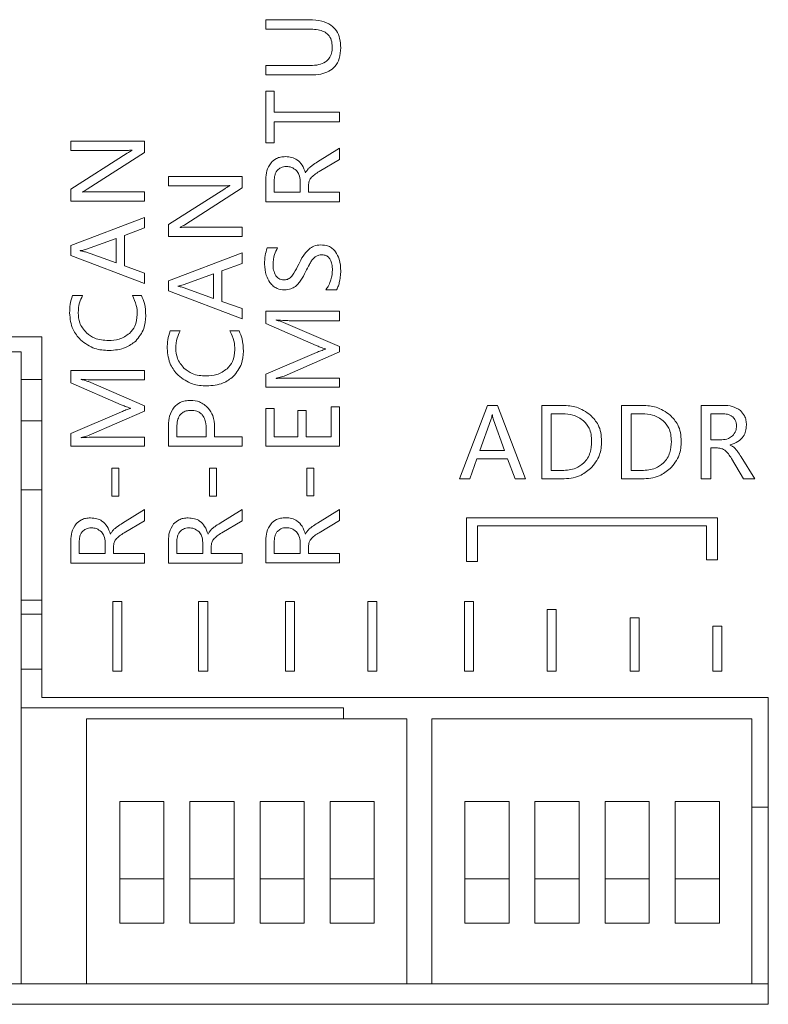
# Model space of a CAD drawing. Header units: millimetres. Extents: x -1555 to -959, y 252 to 1266.
# Tile 14 of 24: x -1260 to -1233, y 458 to 494. Entities that reach past the tile are written whole.
import ezdxf

# ---------------------------------------------------------------- set-up
doc = ezdxf.new("R2010")
doc.units = ezdxf.units.MM

msp = doc.modelspace()

# ---------------------------------------------------------------- linework, layer by layer
at = {"color": 0, "linetype": 'ByBlock', "lineweight": 5}
for p, q in [((-1251.095, 493.806), (-1251.095, 493.463)), ((-1249.514, 493.806), (-1251.095, 493.806)), ((-1251.095, 493.463), (-1249.464, 493.463)), ((-1251.095, 492.146), (-1251.095, 491.803)), ((-1249.489, 492.146), (-1251.095, 492.146)), ((-1251.095, 491.803), (-1249.474, 491.803)), ((-1251.095, 491.219), (-1251.095, 489.342)), ((-1250.788, 491.219), (-1251.095, 491.219)), ((-1250.788, 490.452), (-1250.788, 491.219)), ((-1248.426, 490.452), (-1250.788, 490.452)), ((-1248.426, 490.107), (-1248.426, 490.452)), ((-1250.788, 489.342), (-1250.788, 490.107)), ((-1250.788, 490.107), (-1248.426, 490.107)), ((-1258.159, 489.404), (-1258.159, 489.064)), ((-1255.49, 489.404), (-1258.159, 489.404)), ((-1255.49, 488.997), (-1255.49, 489.404)), ((-1251.095, 489.342), (-1250.788, 489.342)), ((-1258.159, 489.064), (-1256.324, 489.064)), ((-1256.119, 488.964), (-1258.159, 487.663)), ((-1257.566, 487.659), (-1255.49, 488.997)), ((-1255.935, 489.081), (-1255.935, 489.074)), ((-1248.426, 489.148), (-1249.225, 488.65)), ((-1248.426, 488.743), (-1248.426, 489.148)), ((-1249.167, 488.302), (-1248.426, 488.743)), ((-1249.653, 488.254), (-1249.662, 488.254)), ((-1254.622, 488.12), (-1254.622, 487.78)), ((-1251.954, 488.12), (-1254.622, 488.12)), ((-1254.622, 487.78), (-1252.788, 487.78)), ((-1252.399, 487.797), (-1252.399, 487.79)), ((-1251.954, 487.713), (-1251.954, 488.12)), ((-1251.095, 488.017), (-1251.095, 487.206)), ((-1250.793, 487.96), (-1250.793, 487.55)), ((-1249.851, 487.55), (-1249.851, 487.955)), ((-1249.549, 487.55), (-1249.549, 487.797)), ((-1258.159, 487.663), (-1258.159, 487.232)), ((-1257.74, 487.558), (-1257.74, 487.568)), ((-1255.49, 487.572), (-1257.366, 487.572)), ((-1255.49, 487.232), (-1255.49, 487.572)), ((-1252.583, 487.68), (-1254.622, 486.379)), ((-1254.03, 486.375), (-1251.954, 487.713)), ((-1250.793, 487.55), (-1249.851, 487.55)), ((-1248.426, 487.55), (-1249.549, 487.55)), ((-1248.426, 487.206), (-1248.426, 487.55)), ((-1258.159, 487.232), (-1255.49, 487.232)), ((-1251.095, 487.206), (-1248.426, 487.206)), ((-1255.49, 486.639), (-1258.159, 485.626)), ((-1255.49, 486.26), (-1255.49, 486.639)), ((-1254.622, 486.379), (-1254.622, 485.948)), ((-1256.221, 485.988), (-1255.49, 486.26)), ((-1254.204, 486.274), (-1254.204, 486.284)), ((-1251.954, 486.288), (-1253.83, 486.288)), ((-1251.954, 485.948), (-1251.954, 486.288)), ((-1256.522, 485.882), (-1257.632, 485.48)), ((-1256.522, 484.989), (-1256.522, 485.882)), ((-1256.221, 484.881), (-1256.221, 485.988)), ((-1254.622, 485.948), (-1251.954, 485.948)), ((-1258.159, 485.626), (-1258.159, 485.259)), ((-1257.818, 485.439), (-1257.818, 485.431)), ((-1257.632, 485.388), (-1256.522, 484.989)), ((-1251.954, 485.355), (-1254.622, 484.342)), ((-1251.954, 484.976), (-1251.954, 485.355)), ((-1250.668, 485.534), (-1251.043, 485.534)), ((-1258.159, 485.259), (-1255.49, 484.246)), ((-1252.684, 484.704), (-1251.954, 484.976)), ((-1255.49, 484.625), (-1256.221, 484.881)), ((-1255.49, 484.246), (-1255.49, 484.625)), ((-1252.986, 484.598), (-1254.095, 484.196)), ((-1252.986, 483.705), (-1252.986, 484.598)), ((-1252.684, 483.597), (-1252.684, 484.704)), ((-1254.622, 484.342), (-1254.622, 483.975)), ((-1254.622, 483.975), (-1251.954, 482.961)), ((-1254.281, 484.155), (-1254.281, 484.147)), ((-1254.095, 484.104), (-1252.986, 483.705)), ((-1248.928, 484.013), (-1248.535, 484.013)), ((-1257.735, 483.809), (-1258.095, 483.809)), ((-1255.601, 483.809), (-1255.931, 483.809)), ((-1251.954, 483.341), (-1252.684, 483.597)), ((-1251.954, 482.961), (-1251.954, 483.341)), ((-1248.426, 483.24), (-1251.095, 483.24)), ((-1251.095, 483.24), (-1251.095, 482.797)), ((-1248.426, 482.898), (-1248.426, 483.24)), ((-1251.095, 482.797), (-1249.273, 481.999)), ((-1250.719, 482.916), (-1250.719, 482.924)), ((-1248.426, 481.959), (-1250.45, 482.837)), ((-1250.194, 482.898), (-1248.426, 482.898)), ((-1254.198, 482.525), (-1254.559, 482.525)), ((-1252.065, 482.525), (-1252.395, 482.525)), ((-1259.214, 482.319), (-1313.732, 482.319)), ((-1259.214, 469.246), (-1259.214, 482.319)), ((-1285.688, 481.768), (-1259.958, 481.768)), ((-1259.958, 458.868), (-1259.958, 481.768)), ((-1249.265, 481.743), (-1251.095, 480.958)), ((-1250.435, 480.893), (-1248.426, 481.769)), ((-1248.938, 481.873), (-1248.938, 481.862)), ((-1248.426, 481.769), (-1248.426, 481.959)), ((-1258.159, 481.093), (-1258.159, 480.65)), ((-1255.49, 481.093), (-1258.159, 481.093)), ((-1255.49, 480.751), (-1255.49, 481.093)), ((-1259.958, 480.768), (-1259.214, 480.768)), ((-1258.159, 480.65), (-1256.337, 479.851)), ((-1257.783, 480.769), (-1257.783, 480.777)), ((-1255.49, 479.812), (-1257.514, 480.689)), ((-1257.258, 480.751), (-1255.49, 480.751)), ((-1251.095, 480.958), (-1251.095, 480.493)), ((-1250.719, 480.804), (-1250.719, 480.814)), ((-1248.426, 480.821), (-1250.178, 480.821)), ((-1248.426, 480.493), (-1248.426, 480.821)), ((-1251.095, 480.493), (-1248.426, 480.493)), ((-1256.329, 479.596), (-1258.159, 478.811)), ((-1257.499, 478.746), (-1255.49, 479.622)), ((-1256.002, 479.726), (-1256.002, 479.714)), ((-1255.49, 479.622), (-1255.49, 479.812)), ((-1251.095, 479.722), (-1251.095, 478.352)), ((-1250.788, 479.722), (-1251.095, 479.722)), ((-1250.788, 478.695), (-1250.788, 479.722)), ((-1249.934, 479.646), (-1249.934, 478.695)), ((-1249.629, 479.646), (-1249.934, 479.646)), ((-1249.629, 478.695), (-1249.629, 479.646)), ((-1248.732, 479.782), (-1248.732, 478.695)), ((-1248.426, 479.782), (-1248.732, 479.782)), ((-1248.426, 478.352), (-1248.426, 479.782)), ((-1243.07, 479.83), (-1244.084, 477.162)), ((-1242.703, 479.83), (-1243.07, 479.83)), ((-1241.69, 477.162), (-1242.703, 479.83)), ((-1241.097, 479.83), (-1241.097, 477.162)), ((-1240.338, 479.83), (-1241.097, 479.83)), ((-1237.452, 479.83), (-1238.211, 479.83)), ((-1238.211, 479.83), (-1238.211, 477.162)), ((-1235.325, 479.83), (-1235.325, 477.162)), ((-1234.514, 479.83), (-1235.325, 479.83)), ((-1259.958, 479.268), (-1259.214, 479.268)), ((-1242.941, 479.303), (-1243.34, 478.194)), ((-1242.89, 479.489), (-1242.899, 479.489)), ((-1242.447, 478.194), (-1242.849, 479.303)), ((-1240.352, 479.524), (-1240.754, 479.524)), ((-1240.754, 479.524), (-1240.754, 477.467)), ((-1237.466, 479.524), (-1237.867, 479.524)), ((-1237.867, 479.524), (-1237.867, 477.467)), ((-1234.571, 479.528), (-1234.981, 479.528)), ((-1234.981, 479.528), (-1234.981, 478.586)), ((-1254.622, 479.101), (-1254.622, 478.346)), ((-1254.319, 479.04), (-1254.319, 478.689)), ((-1253.255, 478.689), (-1253.255, 479.007)), ((-1252.951, 478.689), (-1252.951, 479.034)), ((-1258.159, 478.811), (-1258.159, 478.346)), ((-1257.783, 478.656), (-1257.783, 478.667)), ((-1255.49, 478.674), (-1257.242, 478.674)), ((-1255.49, 478.346), (-1255.49, 478.674)), ((-1254.319, 478.689), (-1253.255, 478.689)), ((-1251.954, 478.689), (-1252.951, 478.689)), ((-1251.954, 478.346), (-1251.954, 478.689)), ((-1249.934, 478.695), (-1250.788, 478.695)), ((-1248.732, 478.695), (-1249.629, 478.695)), ((-1234.981, 478.586), (-1234.576, 478.586)), ((-1258.159, 478.346), (-1255.49, 478.346)), ((-1254.622, 478.346), (-1251.954, 478.346)), ((-1251.095, 478.352), (-1248.426, 478.352)), ((-1243.34, 478.194), (-1242.447, 478.194)), ((-1234.981, 478.285), (-1234.734, 478.285)), ((-1234.981, 477.162), (-1234.981, 478.285)), ((-1234.277, 478.388), (-1234.277, 478.397)), ((-1243.704, 477.162), (-1243.448, 477.892)), ((-1243.448, 477.892), (-1242.341, 477.892)), ((-1242.341, 477.892), (-1242.069, 477.162)), ((-1234.229, 477.903), (-1233.788, 477.162)), ((-1233.383, 477.162), (-1233.881, 477.961)), ((-1256.678, 477.552), (-1256.678, 476.541)), ((-1256.417, 477.552), (-1256.678, 477.552)), ((-1256.417, 476.541), (-1256.417, 477.552)), ((-1253.141, 477.552), (-1253.141, 476.541)), ((-1252.881, 477.552), (-1253.141, 477.552)), ((-1252.881, 476.541), (-1252.881, 477.552)), ((-1249.614, 477.558), (-1249.614, 476.547)), ((-1249.353, 477.558), (-1249.614, 477.558)), ((-1249.353, 476.547), (-1249.353, 477.558)), ((-1240.754, 477.467), (-1240.367, 477.467)), ((-1237.867, 477.467), (-1237.481, 477.467)), ((-1244.084, 477.162), (-1243.704, 477.162)), ((-1242.069, 477.162), (-1241.69, 477.162)), ((-1241.097, 477.162), (-1240.366, 477.162)), ((-1238.211, 477.162), (-1237.479, 477.162)), ((-1235.325, 477.162), (-1234.981, 477.162)), ((-1233.788, 477.162), (-1233.383, 477.162)), ((-1259.958, 476.768), (-1259.214, 476.768)), ((-1256.678, 476.541), (-1256.417, 476.541)), ((-1253.141, 476.541), (-1252.881, 476.541)), ((-1249.614, 476.547), (-1249.353, 476.547)), ((-1255.49, 476.054), (-1256.289, 475.557)), ((-1255.49, 475.649), (-1255.49, 476.054)), ((-1251.954, 476.054), (-1252.753, 475.557)), ((-1251.954, 475.649), (-1251.954, 476.054)), ((-1248.426, 476.06), (-1249.225, 475.563)), ((-1248.426, 475.655), (-1248.426, 476.06)), ((-1256.231, 475.208), (-1255.49, 475.649)), ((-1252.695, 475.208), (-1251.954, 475.649)), ((-1249.167, 475.214), (-1248.426, 475.655)), ((-1243.831, 475.755), (-1243.831, 474.167)), ((-1234.733, 475.755), (-1243.831, 475.755)), ((-1234.733, 474.233), (-1234.733, 475.755)), ((-1243.431, 474.167), (-1243.431, 475.463)), ((-1243.431, 475.463), (-1235.133, 475.463)), ((-1235.133, 475.463), (-1235.133, 474.233)), ((-1256.717, 475.16), (-1256.726, 475.16)), ((-1253.181, 475.16), (-1253.189, 475.16)), ((-1249.653, 475.166), (-1249.662, 475.166)), ((-1258.159, 474.923), (-1258.159, 474.113)), ((-1257.857, 474.866), (-1257.857, 474.456)), ((-1256.915, 474.456), (-1256.915, 474.861)), ((-1256.613, 474.456), (-1256.613, 474.703)), ((-1254.622, 474.923), (-1254.622, 474.113)), ((-1254.321, 474.866), (-1254.321, 474.456)), ((-1253.379, 474.456), (-1253.379, 474.861)), ((-1253.077, 474.456), (-1253.077, 474.703)), ((-1251.095, 474.929), (-1251.095, 474.119)), ((-1250.793, 474.872), (-1250.793, 474.462)), ((-1249.851, 474.462), (-1249.851, 474.867)), ((-1249.549, 474.462), (-1249.549, 474.709)), ((-1257.857, 474.456), (-1256.915, 474.456)), ((-1255.49, 474.456), (-1256.613, 474.456)), ((-1255.49, 474.113), (-1255.49, 474.456)), ((-1254.321, 474.456), (-1253.379, 474.456)), ((-1251.954, 474.456), (-1253.077, 474.456)), ((-1251.954, 474.113), (-1251.954, 474.456)), ((-1250.793, 474.462), (-1249.851, 474.462)), ((-1248.426, 474.462), (-1249.549, 474.462)), ((-1248.426, 474.119), (-1248.426, 474.462)), ((-1235.133, 474.233), (-1234.733, 474.233)), ((-1258.159, 474.113), (-1255.49, 474.113)), ((-1254.622, 474.113), (-1251.954, 474.113)), ((-1251.095, 474.119), (-1248.426, 474.119)), ((-1243.831, 474.167), (-1243.431, 474.167)), ((-1259.214, 472.768), (-1259.958, 472.768)), ((-1256.314, 472.727), (-1256.641, 472.727)), ((-1256.641, 472.727), (-1256.641, 470.193)), ((-1256.314, 470.193), (-1256.314, 472.727)), ((-1253.529, 472.727), (-1253.529, 470.193)), ((-1253.202, 472.727), (-1253.529, 472.727)), ((-1253.202, 470.193), (-1253.202, 472.727)), ((-1250.384, 472.727), (-1250.384, 470.193)), ((-1250.058, 472.727), (-1250.384, 472.727)), ((-1250.058, 470.193), (-1250.058, 472.727)), ((-1247.077, 472.727), (-1247.403, 472.727)), ((-1247.403, 472.727), (-1247.403, 470.193)), ((-1247.077, 470.193), (-1247.077, 472.727)), ((-1243.899, 472.727), (-1243.899, 470.193)), ((-1243.573, 472.727), (-1243.899, 472.727)), ((-1243.573, 470.193), (-1243.573, 472.727)), ((-1259.214, 472.268), (-1259.958, 472.268)), ((-1240.899, 472.428), (-1240.899, 470.193)), ((-1240.573, 472.428), (-1240.899, 472.428)), ((-1240.573, 470.193), (-1240.573, 472.428)), ((-1237.573, 472.127), (-1237.899, 472.127)), ((-1237.899, 472.127), (-1237.899, 470.193)), ((-1237.573, 470.193), (-1237.573, 472.127)), ((-1234.572, 471.828), (-1234.899, 471.828)), ((-1234.899, 471.828), (-1234.899, 470.193)), ((-1234.572, 470.193), (-1234.572, 471.828)), ((-1259.958, 470.268), (-1259.214, 470.268)), ((-1256.641, 470.193), (-1256.314, 470.193)), ((-1253.529, 470.193), (-1253.202, 470.193)), ((-1250.384, 470.193), (-1250.058, 470.193)), ((-1247.403, 470.193), (-1247.077, 470.193)), ((-1243.899, 470.193), (-1243.573, 470.193)), ((-1240.899, 470.193), (-1240.573, 470.193)), ((-1237.899, 470.193), (-1237.573, 470.193)), ((-1234.899, 470.193), (-1234.572, 470.193)), ((-1232.894, 469.246), (-1259.214, 469.246)), ((-1232.894, 458.124), (-1232.894, 469.246)), ((-1259.958, 468.868), (-1248.278, 468.868)), ((-1248.278, 468.868), (-1248.278, 468.468)), ((-1245.986, 468.468), (-1257.586, 468.468)), ((-1257.586, 468.468), (-1257.586, 458.868)), ((-1245.986, 458.868), (-1245.986, 468.468)), ((-1233.486, 468.468), (-1245.086, 468.468)), ((-1245.086, 468.468), (-1245.086, 458.868)), ((-1233.486, 458.868), (-1233.486, 468.468)), ((-1256.386, 465.468), (-1256.386, 462.668)), ((-1254.786, 465.468), (-1256.386, 465.468)), ((-1254.786, 462.668), (-1254.786, 465.468)), ((-1252.246, 465.468), (-1253.846, 465.468)), ((-1253.846, 465.468), (-1253.846, 462.668)), ((-1252.246, 462.668), (-1252.246, 465.468)), ((-1251.306, 465.468), (-1251.306, 462.668)), ((-1249.706, 465.468), (-1251.306, 465.468)), ((-1249.706, 462.668), (-1249.706, 465.468)), ((-1248.766, 465.468), (-1248.766, 462.668)), ((-1247.166, 465.468), (-1248.766, 465.468)), ((-1247.166, 462.668), (-1247.166, 465.468)), ((-1242.286, 465.468), (-1243.886, 465.468)), ((-1243.886, 465.468), (-1243.886, 462.668)), ((-1242.286, 462.668), (-1242.286, 465.468)), ((-1239.746, 465.468), (-1241.346, 465.468)), ((-1241.346, 465.468), (-1241.346, 462.668)), ((-1239.746, 462.668), (-1239.746, 465.468)), ((-1238.806, 465.468), (-1238.806, 462.668)), ((-1237.206, 465.468), (-1238.806, 465.468)), ((-1237.206, 462.668), (-1237.206, 465.468)), ((-1234.666, 465.468), (-1236.266, 465.468)), ((-1236.266, 465.468), (-1236.266, 462.668)), ((-1234.666, 462.668), (-1234.666, 465.468)), ((-1233.486, 465.268), (-1232.894, 465.268)), ((-1256.386, 462.668), (-1256.386, 461.068)), ((-1254.786, 462.668), (-1256.386, 462.668)), ((-1254.786, 461.068), (-1254.786, 462.668)), ((-1252.246, 462.668), (-1253.846, 462.668)), ((-1253.846, 462.668), (-1253.846, 461.068)), ((-1252.246, 461.068), (-1252.246, 462.668)), ((-1249.706, 462.668), (-1251.306, 462.668)), ((-1251.306, 462.668), (-1251.306, 461.068)), ((-1249.706, 461.068), (-1249.706, 462.668)), ((-1247.166, 462.668), (-1248.766, 462.668)), ((-1248.766, 462.668), (-1248.766, 461.068)), ((-1247.166, 461.068), (-1247.166, 462.668)), ((-1243.886, 462.668), (-1243.886, 461.068)), ((-1242.286, 462.668), (-1243.886, 462.668)), ((-1242.286, 461.068), (-1242.286, 462.668)), ((-1241.346, 462.668), (-1241.346, 461.068)), ((-1239.746, 462.668), (-1241.346, 462.668)), ((-1239.746, 461.068), (-1239.746, 462.668)), ((-1238.806, 462.668), (-1238.806, 461.068)), ((-1237.206, 462.668), (-1238.806, 462.668)), ((-1237.206, 461.068), (-1237.206, 462.668)), ((-1236.266, 462.668), (-1236.266, 461.068)), ((-1234.666, 462.668), (-1236.266, 462.668)), ((-1234.666, 461.068), (-1234.666, 462.668)), ((-1256.386, 461.068), (-1254.786, 461.068)), ((-1253.846, 461.068), (-1252.246, 461.068)), ((-1251.306, 461.068), (-1249.706, 461.068)), ((-1248.766, 461.068), (-1247.166, 461.068)), ((-1243.886, 461.068), (-1242.286, 461.068)), ((-1241.346, 461.068), (-1239.746, 461.068)), ((-1238.806, 461.068), (-1237.206, 461.068)), ((-1236.266, 461.068), (-1234.666, 461.068)), ((-1259.958, 458.868), (-1285.688, 458.868)), ((-1259.958, 458.868), (-1257.586, 458.868)), ((-1257.586, 458.868), (-1245.986, 458.868)), ((-1245.986, 458.868), (-1245.086, 458.868)), ((-1245.086, 458.868), (-1233.486, 458.868)), ((-1233.486, 458.868), (-1232.894, 458.868)), ((-1313.732, 458.124), (-1232.894, 458.124))]:
    msp.add_line(p, q, dxfattribs=at)
for points, knots in [([(-1248.382, 492.783), (-1248.388, 492.9), (-1248.399, 493.117), (-1248.521, 493.41), (-1248.746, 493.642), (-1249.093, 493.787), (-1249.364, 493.799), (-1249.514, 493.806)], [0, 0, 0, 0, 0.199995, 0.371765, 0.534424, 0.744004, 1, 1, 1, 1]), ([(-1249.464, 493.463), (-1249.376, 493.459), (-1249.215, 493.453), (-1248.997, 493.387), (-1248.821, 493.263), (-1248.704, 493.063), (-1248.694, 492.902), (-1248.688, 492.816)], [0, 0, 0, 0, 0.228752, 0.419081, 0.585142, 0.777531, 1, 1, 1, 1]), ([(-1248.688, 492.816), (-1248.692, 492.739), (-1248.7, 492.596), (-1248.788, 492.403), (-1248.949, 492.252), (-1249.193, 492.159), (-1249.384, 492.151), (-1249.489, 492.146)], [0, 0, 0, 0, 0.191772, 0.358477, 0.520569, 0.735075, 1, 1, 1, 1]), ([(-1249.474, 491.803), (-1249.35, 491.808), (-1249.122, 491.817), (-1248.813, 491.919), (-1248.565, 492.109), (-1248.404, 492.412), (-1248.389, 492.653), (-1248.382, 492.783)], [0, 0, 0, 0, 0.221488, 0.407012, 0.572015, 0.76875, 1, 1, 1, 1]), ([(-1256.324, 489.064), (-1256.238, 489.064), (-1256.108, 489.064), (-1255.979, 489.077), (-1255.935, 489.081)], [0, 0, 0, 0, 0.66179, 1, 1, 1, 1]), ([(-1255.935, 489.074), (-1255.961, 489.06), (-1256.024, 489.026), (-1256.084, 488.987), (-1256.119, 488.964)], [0, 0, 0, 0, 0.411916, 1, 1, 1, 1]), ([(-1250.907, 488.625), (-1250.967, 488.528), (-1251.083, 488.341), (-1251.091, 488.122), (-1251.095, 488.017)], [0, 0, 0, 0, 0.518764, 1, 1, 1, 1]), ([(-1250.381, 488.844), (-1250.441, 488.841), (-1250.554, 488.835), (-1250.745, 488.775), (-1250.846, 488.681), (-1250.907, 488.625)], [0, 0, 0, 0, 0.303889, 0.580647, 1, 1, 1, 1]), ([(-1249.662, 488.254), (-1249.696, 488.352), (-1249.759, 488.535), (-1249.944, 488.731), (-1250.16, 488.831), (-1250.305, 488.84), (-1250.381, 488.844)], [0, 0, 0, 0, 0.307201, 0.570685, 0.775012, 1, 1, 1, 1]), ([(-1249.225, 488.65), (-1249.292, 488.61), (-1249.395, 488.547), (-1249.487, 488.47), (-1249.52, 488.443)], [0, 0, 0, 0, 0.647502, 1, 1, 1, 1]), ([(-1250.676, 488.35), (-1250.696, 488.322), (-1250.739, 488.265), (-1250.784, 488.133), (-1250.79, 488.028), (-1250.793, 487.96)], [0, 0, 0, 0, 0.24487, 0.511017, 1, 1, 1, 1]), ([(-1250.35, 488.484), (-1250.387, 488.482), (-1250.457, 488.478), (-1250.575, 488.441), (-1250.638, 488.384), (-1250.676, 488.35)], [0, 0, 0, 0, 0.304296, 0.581253, 1, 1, 1, 1]), ([(-1249.989, 488.337), (-1250.046, 488.384), (-1250.152, 488.471), (-1250.288, 488.48), (-1250.35, 488.484)], [0, 0, 0, 0, 0.543508, 1, 1, 1, 1]), ([(-1249.851, 487.955), (-1249.857, 488.037), (-1249.867, 488.178), (-1249.953, 488.29), (-1249.989, 488.337)], [0, 0, 0, 0, 0.579334, 1, 1, 1, 1]), ([(-1249.52, 488.443), (-1249.55, 488.412), (-1249.604, 488.355), (-1249.638, 488.285), (-1249.653, 488.254)], [0, 0, 0, 0, 0.5574985, 1, 1, 1, 1]), ([(-1249.47, 488.06), (-1249.427, 488.105), (-1249.337, 488.2), (-1249.225, 488.267), (-1249.167, 488.302)], [0, 0, 0, 0, 0.480979, 1, 1, 1, 1]), ([(-1252.788, 487.78), (-1252.702, 487.78), (-1252.572, 487.78), (-1252.442, 487.793), (-1252.399, 487.797)], [0, 0, 0, 0, 0.6617904, 1, 1, 1, 1]), ([(-1252.399, 487.79), (-1252.424, 487.776), (-1252.487, 487.742), (-1252.547, 487.703), (-1252.583, 487.68)], [0, 0, 0, 0, 0.411916, 1, 1, 1, 1]), ([(-1249.549, 487.797), (-1249.546, 487.851), (-1249.54, 487.945), (-1249.49, 488.025), (-1249.47, 488.06)], [0, 0, 0, 0, 0.573897, 1, 1, 1, 1]), ([(-1257.74, 487.568), (-1257.707, 487.583), (-1257.647, 487.609), (-1257.591, 487.644), (-1257.566, 487.659)], [0, 0, 0, 0, 0.544321, 1, 1, 1, 1]), ([(-1257.366, 487.572), (-1257.452, 487.573), (-1257.577, 487.573), (-1257.701, 487.562), (-1257.74, 487.558)], [0, 0, 0, 0, 0.688321, 1, 1, 1, 1]), ([(-1254.204, 486.284), (-1254.171, 486.299), (-1254.111, 486.325), (-1254.055, 486.36), (-1254.03, 486.375)], [0, 0, 0, 0, 0.5442841, 1, 1, 1, 1]), ([(-1253.83, 486.288), (-1253.916, 486.288), (-1254.041, 486.289), (-1254.165, 486.278), (-1254.204, 486.274)], [0, 0, 0, 0, 0.688324, 1, 1, 1, 1]), ([(-1249.108, 485.647), (-1249.194, 485.639), (-1249.349, 485.623), (-1249.475, 485.532), (-1249.531, 485.491)], [0, 0, 0, 0, 0.552521, 1, 1, 1, 1]), ([(-1248.569, 485.393), (-1248.606, 485.436), (-1248.68, 485.522), (-1248.863, 485.627), (-1249.014, 485.639), (-1249.108, 485.647)], [0, 0, 0, 0, 0.275646, 0.543925, 1, 1, 1, 1]), ([(-1257.632, 485.48), (-1257.66, 485.472), (-1257.721, 485.455), (-1257.784, 485.445), (-1257.818, 485.439)], [0, 0, 0, 0, 0.458991, 1, 1, 1, 1]), ([(-1257.818, 485.431), (-1257.778, 485.424), (-1257.715, 485.414), (-1257.654, 485.395), (-1257.632, 485.388)], [0, 0, 0, 0, 0.6284842, 1, 1, 1, 1]), ([(-1251.043, 485.534), (-1251.074, 485.444), (-1251.138, 485.255), (-1251.139, 485.056), (-1251.139, 484.952)], [0, 0, 0, 0, 0.479877, 1, 1, 1, 1]), ([(-1250.835, 484.927), (-1250.828, 485.054), (-1250.817, 485.27), (-1250.711, 485.457), (-1250.668, 485.534)], [0, 0, 0, 0, 0.588314, 1, 1, 1, 1]), ([(-1249.531, 485.491), (-1249.605, 485.411), (-1249.758, 485.247), (-1249.856, 485.047), (-1249.906, 484.944)], [0, 0, 0, 0, 0.488081, 1, 1, 1, 1]), ([(-1249.284, 485.227), (-1249.249, 485.246), (-1249.186, 485.281), (-1249.115, 485.285), (-1249.083, 485.287)], [0, 0, 0, 0, 0.554285, 1, 1, 1, 1]), ([(-1249.083, 485.287), (-1249.037, 485.284), (-1248.95, 485.278), (-1248.833, 485.215), (-1248.745, 485.101), (-1248.691, 484.933), (-1248.686, 484.801), (-1248.683, 484.727)], [0, 0, 0, 0, 0.175243, 0.33202, 0.493348, 0.71765, 1, 1, 1, 1]), ([(-1248.382, 484.687), (-1248.387, 484.84), (-1248.396, 485.091), (-1248.52, 485.308), (-1248.569, 485.393)], [0, 0, 0, 0, 0.605537, 1, 1, 1, 1]), ([(-1251.139, 484.952), (-1251.132, 484.812), (-1251.118, 484.571), (-1250.996, 484.366), (-1250.945, 484.281)], [0, 0, 0, 0, 0.585761, 1, 1, 1, 1]), ([(-1250.732, 484.529), (-1250.765, 484.594), (-1250.828, 484.72), (-1250.833, 484.86), (-1250.835, 484.927)], [0, 0, 0, 0, 0.522585, 1, 1, 1, 1]), ([(-1249.906, 484.944), (-1249.96, 484.834), (-1250.038, 484.672), (-1250.148, 484.529), (-1250.183, 484.482)], [0, 0, 0, 0, 0.674414, 1, 1, 1, 1]), ([(-1249.655, 484.669), (-1249.611, 484.758), (-1249.545, 484.892), (-1249.468, 485.02), (-1249.443, 485.062)], [0, 0, 0, 0, 0.6686218, 1, 1, 1, 1]), ([(-1249.443, 485.062), (-1249.417, 485.098), (-1249.372, 485.161), (-1249.31, 485.207), (-1249.284, 485.227)], [0, 0, 0, 0, 0.5787879, 1, 1, 1, 1]), ([(-1250.026, 484.142), (-1249.992, 484.172), (-1249.916, 484.239), (-1249.789, 484.416), (-1249.708, 484.567), (-1249.655, 484.669)], [0, 0, 0, 0, 0.20777, 0.469594, 1, 1, 1, 1]), ([(-1248.683, 484.727), (-1248.688, 484.656), (-1248.695, 484.524), (-1248.734, 484.398), (-1248.752, 484.339)], [0, 0, 0, 0, 0.539897, 1, 1, 1, 1]), ([(-1248.426, 484.319), (-1248.412, 484.392), (-1248.388, 484.514), (-1248.384, 484.638), (-1248.382, 484.687)], [0, 0, 0, 0, 0.598253, 1, 1, 1, 1]), ([(-1250.945, 484.281), (-1250.907, 484.236), (-1250.834, 484.148), (-1250.656, 484.038), (-1250.509, 484.024), (-1250.418, 484.015)], [0, 0, 0, 0, 0.286938, 0.557613, 1, 1, 1, 1]), ([(-1250.447, 484.375), (-1250.48, 484.377), (-1250.542, 484.382), (-1250.648, 484.427), (-1250.7, 484.49), (-1250.732, 484.529)], [0, 0, 0, 0, 0.28744, 0.557291, 1, 1, 1, 1]), ([(-1250.183, 484.482), (-1250.226, 484.448), (-1250.303, 484.385), (-1250.402, 484.378), (-1250.447, 484.375)], [0, 0, 0, 0, 0.544498, 1, 1, 1, 1]), ([(-1248.752, 484.339), (-1248.778, 484.27), (-1248.821, 484.152), (-1248.897, 484.053), (-1248.928, 484.013)], [0, 0, 0, 0, 0.595174, 1, 1, 1, 1]), ([(-1248.535, 484.013), (-1248.511, 484.06), (-1248.46, 484.157), (-1248.438, 484.264), (-1248.426, 484.319)], [0, 0, 0, 0, 0.484634, 1, 1, 1, 1]), ([(-1254.095, 484.196), (-1254.124, 484.188), (-1254.185, 484.171), (-1254.247, 484.161), (-1254.281, 484.155)], [0, 0, 0, 0, 0.459003, 1, 1, 1, 1]), ([(-1254.281, 484.147), (-1254.242, 484.14), (-1254.179, 484.13), (-1254.118, 484.111), (-1254.095, 484.104)], [0, 0, 0, 0, 0.628466, 1, 1, 1, 1]), ([(-1250.418, 484.015), (-1250.338, 484.021), (-1250.197, 484.033), (-1250.078, 484.109), (-1250.026, 484.142)], [0, 0, 0, 0, 0.562388, 1, 1, 1, 1]), ([(-1258.095, 483.809), (-1258.13, 483.703), (-1258.197, 483.499), (-1258.201, 483.283), (-1258.203, 483.179)], [0, 0, 0, 0, 0.516472, 1, 1, 1, 1]), ([(-1257.893, 483.182), (-1257.886, 483.307), (-1257.871, 483.526), (-1257.776, 483.723), (-1257.735, 483.809)], [0, 0, 0, 0, 0.565222, 1, 1, 1, 1]), ([(-1255.931, 483.809), (-1255.874, 483.692), (-1255.767, 483.475), (-1255.757, 483.234), (-1255.752, 483.123)], [0, 0, 0, 0, 0.540348, 1, 1, 1, 1]), ([(-1255.446, 483.073), (-1255.451, 483.225), (-1255.46, 483.481), (-1255.561, 483.714), (-1255.601, 483.809)], [0, 0, 0, 0, 0.595657, 1, 1, 1, 1]), ([(-1258.203, 483.179), (-1258.184, 482.97), (-1258.151, 482.602), (-1257.913, 482.323), (-1257.811, 482.202)], [0, 0, 0, 0, 0.567724, 1, 1, 1, 1]), ([(-1257.597, 482.458), (-1257.692, 482.574), (-1257.867, 482.786), (-1257.885, 483.059), (-1257.893, 483.182)], [0, 0, 0, 0, 0.545239, 1, 1, 1, 1]), ([(-1255.752, 483.123), (-1255.765, 482.975), (-1255.789, 482.715), (-1255.96, 482.522), (-1256.034, 482.439)], [0, 0, 0, 0, 0.571078, 1, 1, 1, 1]), ([(-1255.81, 482.159), (-1255.693, 482.304), (-1255.476, 482.572), (-1255.455, 482.915), (-1255.446, 483.073)], [0, 0, 0, 0, 0.538363, 1, 1, 1, 1]), ([(-1250.719, 482.924), (-1250.614, 482.916), (-1250.439, 482.902), (-1250.264, 482.899), (-1250.194, 482.898)], [0, 0, 0, 0, 0.601433, 1, 1, 1, 1]), ([(-1250.45, 482.837), (-1250.491, 482.851), (-1250.579, 482.883), (-1250.67, 482.904), (-1250.719, 482.916)], [0, 0, 0, 0, 0.45917, 1, 1, 1, 1]), ([(-1256.795, 482.178), (-1256.968, 482.189), (-1257.265, 482.208), (-1257.499, 482.385), (-1257.597, 482.458)], [0, 0, 0, 0, 0.586626, 1, 1, 1, 1]), ([(-1256.034, 482.439), (-1256.155, 482.356), (-1256.385, 482.197), (-1256.663, 482.184), (-1256.795, 482.178)], [0, 0, 0, 0, 0.527962, 1, 1, 1, 1]), ([(-1254.559, 482.525), (-1254.593, 482.419), (-1254.661, 482.214), (-1254.665, 481.999), (-1254.667, 481.895)], [0, 0, 0, 0, 0.51646, 1, 1, 1, 1]), ([(-1254.357, 481.898), (-1254.349, 482.022), (-1254.335, 482.242), (-1254.24, 482.439), (-1254.198, 482.525)], [0, 0, 0, 0, 0.56521, 1, 1, 1, 1]), ([(-1252.395, 482.525), (-1252.338, 482.408), (-1252.231, 482.191), (-1252.221, 481.949), (-1252.216, 481.839)], [0, 0, 0, 0, 0.540368, 1, 1, 1, 1]), ([(-1251.909, 481.789), (-1251.915, 481.941), (-1251.924, 482.196), (-1252.024, 482.43), (-1252.065, 482.525)], [0, 0, 0, 0, 0.595657, 1, 1, 1, 1]), ([(-1257.811, 482.202), (-1257.645, 482.079), (-1257.335, 481.849), (-1256.952, 481.827), (-1256.774, 481.818)], [0, 0, 0, 0, 0.535814, 1, 1, 1, 1]), ([(-1256.774, 481.818), (-1256.566, 481.832), (-1256.21, 481.856), (-1255.928, 482.07), (-1255.81, 482.159)], [0, 0, 0, 0, 0.582541, 1, 1, 1, 1]), ([(-1254.667, 481.895), (-1254.648, 481.686), (-1254.614, 481.318), (-1254.377, 481.039), (-1254.274, 480.918)], [0, 0, 0, 0, 0.5677305, 1, 1, 1, 1]), ([(-1254.06, 481.174), (-1254.155, 481.29), (-1254.33, 481.502), (-1254.349, 481.774), (-1254.357, 481.898)], [0, 0, 0, 0, 0.5452394, 1, 1, 1, 1]), ([(-1252.216, 481.839), (-1252.229, 481.691), (-1252.253, 481.431), (-1252.424, 481.238), (-1252.497, 481.155)], [0, 0, 0, 0, 0.571069, 1, 1, 1, 1]), ([(-1252.273, 480.875), (-1252.157, 481.02), (-1251.939, 481.288), (-1251.919, 481.631), (-1251.909, 481.789)], [0, 0, 0, 0, 0.538356, 1, 1, 1, 1]), ([(-1249.273, 481.999), (-1249.223, 481.98), (-1249.112, 481.937), (-1249, 481.896), (-1248.938, 481.873)], [0, 0, 0, 0, 0.445029, 1, 1, 1, 1]), ([(-1248.938, 481.862), (-1248.992, 481.845), (-1249.103, 481.812), (-1249.21, 481.766), (-1249.265, 481.743)], [0, 0, 0, 0, 0.483436, 1, 1, 1, 1]), ([(-1253.258, 480.894), (-1253.432, 480.905), (-1253.728, 480.924), (-1253.963, 481.101), (-1254.06, 481.174)], [0, 0, 0, 0, 0.586626, 1, 1, 1, 1]), ([(-1252.497, 481.155), (-1252.619, 481.072), (-1252.849, 480.913), (-1253.127, 480.9), (-1253.258, 480.894)], [0, 0, 0, 0, 0.5279565, 1, 1, 1, 1]), ([(-1257.783, 480.777), (-1257.678, 480.769), (-1257.503, 480.755), (-1257.328, 480.752), (-1257.258, 480.751)], [0, 0, 0, 0, 0.601432, 1, 1, 1, 1]), ([(-1257.514, 480.689), (-1257.555, 480.704), (-1257.643, 480.736), (-1257.734, 480.757), (-1257.783, 480.769)], [0, 0, 0, 0, 0.459166, 1, 1, 1, 1]), ([(-1254.274, 480.918), (-1254.108, 480.795), (-1253.799, 480.565), (-1253.416, 480.543), (-1253.238, 480.534)], [0, 0, 0, 0, 0.535813, 1, 1, 1, 1]), ([(-1253.238, 480.534), (-1253.03, 480.548), (-1252.674, 480.572), (-1252.391, 480.786), (-1252.273, 480.875)], [0, 0, 0, 0, 0.582546, 1, 1, 1, 1]), ([(-1250.719, 480.814), (-1250.653, 480.829), (-1250.557, 480.849), (-1250.464, 480.883), (-1250.435, 480.893)], [0, 0, 0, 0, 0.681309, 1, 1, 1, 1]), ([(-1250.178, 480.821), (-1250.293, 480.821), (-1250.474, 480.821), (-1250.654, 480.808), (-1250.719, 480.804)], [0, 0, 0, 0, 0.637095, 1, 1, 1, 1]), ([(-1253.818, 480.008), (-1253.886, 480.005), (-1254.015, 479.998), (-1254.23, 479.934), (-1254.345, 479.831), (-1254.414, 479.77)], [0, 0, 0, 0, 0.308571, 0.586742, 1, 1, 1, 1]), ([(-1253.181, 479.729), (-1253.282, 479.819), (-1253.465, 479.982), (-1253.708, 480), (-1253.818, 480.008)], [0, 0, 0, 0, 0.548963, 1, 1, 1, 1]), ([(-1256.337, 479.851), (-1256.287, 479.832), (-1256.176, 479.789), (-1256.064, 479.749), (-1256.002, 479.726)], [0, 0, 0, 0, 0.44503, 1, 1, 1, 1]), ([(-1256.002, 479.714), (-1256.056, 479.698), (-1256.167, 479.664), (-1256.274, 479.619), (-1256.329, 479.596)], [0, 0, 0, 0, 0.483436, 1, 1, 1, 1]), ([(-1254.414, 479.77), (-1254.481, 479.664), (-1254.61, 479.46), (-1254.618, 479.218), (-1254.622, 479.101)], [0, 0, 0, 0, 0.5163, 1, 1, 1, 1]), ([(-1253.804, 479.647), (-1253.863, 479.644), (-1253.973, 479.638), (-1254.121, 479.572), (-1254.237, 479.45), (-1254.309, 479.265), (-1254.315, 479.12), (-1254.319, 479.04)], [0, 0, 0, 0, 0.1930871, 0.3606556, 0.5229175, 0.7366445, 1, 1, 1, 1]), ([(-1253.397, 479.484), (-1253.425, 479.512), (-1253.483, 479.568), (-1253.622, 479.635), (-1253.733, 479.642), (-1253.804, 479.647)], [0, 0, 0, 0, 0.263266, 0.530725, 1, 1, 1, 1]), ([(-1252.951, 479.034), (-1252.958, 479.181), (-1252.97, 479.436), (-1253.118, 479.642), (-1253.181, 479.729)], [0, 0, 0, 0, 0.574426, 1, 1, 1, 1]), ([(-1239.333, 479.477), (-1239.498, 479.59), (-1239.802, 479.8), (-1240.17, 479.82), (-1240.338, 479.83)], [0, 0, 0, 0, 0.541288, 1, 1, 1, 1]), ([(-1236.447, 479.477), (-1236.612, 479.59), (-1236.916, 479.8), (-1237.283, 479.82), (-1237.452, 479.83)], [0, 0, 0, 0, 0.541287, 1, 1, 1, 1]), ([(-1233.906, 479.642), (-1234.003, 479.703), (-1234.19, 479.819), (-1234.409, 479.826), (-1234.514, 479.83)], [0, 0, 0, 0, 0.518761, 1, 1, 1, 1]), ([(-1233.687, 479.117), (-1233.69, 479.176), (-1233.696, 479.29), (-1233.756, 479.48), (-1233.85, 479.581), (-1233.906, 479.642)], [0, 0, 0, 0, 0.303875, 0.580627, 1, 1, 1, 1]), ([(-1253.255, 479.007), (-1253.259, 479.112), (-1253.265, 479.285), (-1253.36, 479.428), (-1253.397, 479.484)], [0, 0, 0, 0, 0.608064, 1, 1, 1, 1]), ([(-1242.899, 479.489), (-1242.905, 479.449), (-1242.915, 479.387), (-1242.934, 479.326), (-1242.941, 479.303)], [0, 0, 0, 0, 0.628462, 1, 1, 1, 1]), ([(-1242.849, 479.303), (-1242.857, 479.331), (-1242.874, 479.392), (-1242.884, 479.455), (-1242.89, 479.489)], [0, 0, 0, 0, 0.459044, 1, 1, 1, 1]), ([(-1239.584, 479.272), (-1239.709, 479.353), (-1239.943, 479.505), (-1240.221, 479.518), (-1240.352, 479.524)], [0, 0, 0, 0, 0.529767, 1, 1, 1, 1]), ([(-1239.293, 478.521), (-1239.297, 478.608), (-1239.304, 478.772), (-1239.381, 479.044), (-1239.509, 479.187), (-1239.584, 479.272)], [0, 0, 0, 0, 0.315221, 0.594944, 1, 1, 1, 1]), ([(-1238.932, 478.529), (-1238.938, 478.635), (-1238.949, 478.837), (-1239.061, 479.18), (-1239.23, 479.365), (-1239.333, 479.477)], [0, 0, 0, 0, 0.298047, 0.573673, 1, 1, 1, 1]), ([(-1236.698, 479.272), (-1236.822, 479.353), (-1237.057, 479.505), (-1237.335, 479.518), (-1237.466, 479.524)], [0, 0, 0, 0, 0.529682, 1, 1, 1, 1]), ([(-1236.406, 478.521), (-1236.41, 478.608), (-1236.418, 478.772), (-1236.495, 479.044), (-1236.623, 479.187), (-1236.698, 479.272)], [0, 0, 0, 0, 0.3152, 0.594912, 1, 1, 1, 1]), ([(-1236.046, 478.529), (-1236.052, 478.635), (-1236.063, 478.837), (-1236.175, 479.18), (-1236.344, 479.365), (-1236.447, 479.477)], [0, 0, 0, 0, 0.298053, 0.573691, 1, 1, 1, 1]), ([(-1234.181, 479.411), (-1234.209, 479.432), (-1234.266, 479.474), (-1234.398, 479.52), (-1234.503, 479.525), (-1234.571, 479.528)], [0, 0, 0, 0, 0.24492, 0.511094, 1, 1, 1, 1]), ([(-1234.047, 479.086), (-1234.049, 479.122), (-1234.053, 479.193), (-1234.09, 479.31), (-1234.147, 479.373), (-1234.181, 479.411)], [0, 0, 0, 0, 0.304327, 0.581312, 1, 1, 1, 1]), ([(-1234.277, 478.397), (-1234.179, 478.431), (-1233.996, 478.494), (-1233.8, 478.679), (-1233.7, 478.896), (-1233.691, 479.041), (-1233.687, 479.117)], [0, 0, 0, 0, 0.30719, 0.570698, 0.775027, 1, 1, 1, 1]), ([(-1234.194, 478.724), (-1234.147, 478.782), (-1234.06, 478.888), (-1234.051, 479.024), (-1234.047, 479.086)], [0, 0, 0, 0, 0.543529, 1, 1, 1, 1]), ([(-1257.783, 478.667), (-1257.717, 478.681), (-1257.621, 478.702), (-1257.528, 478.735), (-1257.499, 478.746)], [0, 0, 0, 0, 0.681308, 1, 1, 1, 1]), ([(-1257.242, 478.674), (-1257.357, 478.674), (-1257.538, 478.674), (-1257.718, 478.661), (-1257.783, 478.656)], [0, 0, 0, 0, 0.637096, 1, 1, 1, 1]), ([(-1239.577, 477.744), (-1239.528, 477.799), (-1239.429, 477.912), (-1239.315, 478.177), (-1239.301, 478.387), (-1239.293, 478.521)], [0, 0, 0, 0, 0.259891, 0.527758, 1, 1, 1, 1]), ([(-1239.333, 477.536), (-1239.205, 477.693), (-1238.966, 477.984), (-1238.943, 478.358), (-1238.932, 478.529)], [0, 0, 0, 0, 0.540189, 1, 1, 1, 1]), ([(-1236.691, 477.744), (-1236.642, 477.799), (-1236.543, 477.912), (-1236.429, 478.177), (-1236.415, 478.387), (-1236.406, 478.521)], [0, 0, 0, 0, 0.2598923, 0.5277583, 1, 1, 1, 1]), ([(-1236.447, 477.536), (-1236.318, 477.693), (-1236.08, 477.984), (-1236.057, 478.358), (-1236.046, 478.529)], [0, 0, 0, 0, 0.540179, 1, 1, 1, 1]), ([(-1234.576, 478.586), (-1234.494, 478.592), (-1234.353, 478.603), (-1234.241, 478.688), (-1234.194, 478.724)], [0, 0, 0, 0, 0.579409, 1, 1, 1, 1]), ([(-1234.734, 478.285), (-1234.68, 478.281), (-1234.586, 478.275), (-1234.505, 478.226), (-1234.471, 478.205)], [0, 0, 0, 0, 0.57413, 1, 1, 1, 1]), ([(-1234.471, 478.205), (-1234.426, 478.162), (-1234.331, 478.072), (-1234.264, 477.961), (-1234.229, 477.903)], [0, 0, 0, 0, 0.480948, 1, 1, 1, 1]), ([(-1234.087, 478.255), (-1234.119, 478.286), (-1234.176, 478.34), (-1234.246, 478.373), (-1234.277, 478.388)], [0, 0, 0, 0, 0.55733, 1, 1, 1, 1]), ([(-1233.881, 477.961), (-1233.921, 478.027), (-1233.984, 478.13), (-1234.06, 478.223), (-1234.087, 478.255)], [0, 0, 0, 0, 0.647507, 1, 1, 1, 1]), ([(-1240.367, 477.467), (-1240.194, 477.477), (-1239.902, 477.495), (-1239.671, 477.672), (-1239.577, 477.744)], [0, 0, 0, 0, 0.591178, 1, 1, 1, 1]), ([(-1240.366, 477.162), (-1240.145, 477.178), (-1239.763, 477.207), (-1239.461, 477.438), (-1239.333, 477.536)], [0, 0, 0, 0, 0.577268, 1, 1, 1, 1]), ([(-1237.481, 477.467), (-1237.308, 477.477), (-1237.015, 477.495), (-1236.785, 477.672), (-1236.691, 477.744)], [0, 0, 0, 0, 0.5911364, 1, 1, 1, 1]), ([(-1237.479, 477.162), (-1237.259, 477.178), (-1236.877, 477.207), (-1236.575, 477.438), (-1236.447, 477.536)], [0, 0, 0, 0, 0.577267, 1, 1, 1, 1]), ([(-1257.445, 475.751), (-1257.505, 475.748), (-1257.618, 475.742), (-1257.809, 475.681), (-1257.91, 475.588), (-1257.971, 475.531)], [0, 0, 0, 0, 0.303859, 0.580596, 1, 1, 1, 1]), ([(-1256.726, 475.16), (-1256.76, 475.259), (-1256.823, 475.442), (-1257.008, 475.638), (-1257.224, 475.737), (-1257.369, 475.746), (-1257.445, 475.751)], [0, 0, 0, 0, 0.307192, 0.570679, 0.775009, 1, 1, 1, 1]), ([(-1253.909, 475.751), (-1253.968, 475.748), (-1254.082, 475.742), (-1254.273, 475.681), (-1254.374, 475.588), (-1254.435, 475.531)], [0, 0, 0, 0, 0.303859, 0.580596, 1, 1, 1, 1]), ([(-1253.189, 475.16), (-1253.223, 475.259), (-1253.286, 475.442), (-1253.471, 475.638), (-1253.688, 475.737), (-1253.833, 475.746), (-1253.909, 475.751)], [0, 0, 0, 0, 0.307192, 0.570679, 0.775009, 1, 1, 1, 1]), ([(-1250.381, 475.757), (-1250.441, 475.754), (-1250.554, 475.748), (-1250.745, 475.687), (-1250.846, 475.593), (-1250.907, 475.537)], [0, 0, 0, 0, 0.303858, 0.580596, 1, 1, 1, 1]), ([(-1249.662, 475.166), (-1249.696, 475.265), (-1249.759, 475.448), (-1249.944, 475.644), (-1250.16, 475.743), (-1250.305, 475.752), (-1250.381, 475.757)], [0, 0, 0, 0, 0.307201, 0.570685, 0.775012, 1, 1, 1, 1]), ([(-1257.971, 475.531), (-1258.031, 475.434), (-1258.147, 475.248), (-1258.155, 475.029), (-1258.159, 474.923)], [0, 0, 0, 0, 0.518694, 1, 1, 1, 1]), ([(-1257.414, 475.39), (-1257.451, 475.388), (-1257.521, 475.385), (-1257.639, 475.348), (-1257.702, 475.291), (-1257.74, 475.256)], [0, 0, 0, 0, 0.304313, 0.58131, 1, 1, 1, 1]), ([(-1257.053, 475.243), (-1257.11, 475.29), (-1257.216, 475.377), (-1257.352, 475.386), (-1257.414, 475.39)], [0, 0, 0, 0, 0.543508, 1, 1, 1, 1]), ([(-1256.584, 475.35), (-1256.614, 475.318), (-1256.668, 475.262), (-1256.702, 475.191), (-1256.717, 475.16)], [0, 0, 0, 0, 0.55753, 1, 1, 1, 1]), ([(-1256.289, 475.557), (-1256.356, 475.516), (-1256.459, 475.454), (-1256.551, 475.377), (-1256.584, 475.35)], [0, 0, 0, 0, 0.6475, 1, 1, 1, 1]), ([(-1254.435, 475.531), (-1254.495, 475.434), (-1254.611, 475.248), (-1254.619, 475.029), (-1254.622, 474.923)], [0, 0, 0, 0, 0.518694, 1, 1, 1, 1]), ([(-1253.878, 475.39), (-1253.915, 475.388), (-1253.985, 475.385), (-1254.103, 475.348), (-1254.166, 475.291), (-1254.204, 475.256)], [0, 0, 0, 0, 0.3043139, 0.5813104, 1, 1, 1, 1]), ([(-1253.516, 475.243), (-1253.574, 475.29), (-1253.68, 475.377), (-1253.816, 475.386), (-1253.878, 475.39)], [0, 0, 0, 0, 0.543508, 1, 1, 1, 1]), ([(-1253.048, 475.35), (-1253.078, 475.318), (-1253.132, 475.262), (-1253.166, 475.191), (-1253.181, 475.16)], [0, 0, 0, 0, 0.557529, 1, 1, 1, 1]), ([(-1252.753, 475.557), (-1252.82, 475.516), (-1252.922, 475.454), (-1253.015, 475.377), (-1253.048, 475.35)], [0, 0, 0, 0, 0.647501, 1, 1, 1, 1]), ([(-1250.907, 475.537), (-1250.967, 475.44), (-1251.083, 475.254), (-1251.091, 475.035), (-1251.095, 474.929)], [0, 0, 0, 0, 0.518694, 1, 1, 1, 1]), ([(-1250.35, 475.396), (-1250.387, 475.394), (-1250.457, 475.391), (-1250.575, 475.354), (-1250.638, 475.297), (-1250.676, 475.262)], [0, 0, 0, 0, 0.304314, 0.581309, 1, 1, 1, 1]), ([(-1249.989, 475.249), (-1250.046, 475.296), (-1250.152, 475.383), (-1250.288, 475.392), (-1250.35, 475.396)], [0, 0, 0, 0, 0.543508, 1, 1, 1, 1]), ([(-1249.52, 475.356), (-1249.55, 475.324), (-1249.604, 475.268), (-1249.638, 475.197), (-1249.653, 475.166)], [0, 0, 0, 0, 0.5574985, 1, 1, 1, 1]), ([(-1249.225, 475.563), (-1249.292, 475.522), (-1249.395, 475.46), (-1249.487, 475.383), (-1249.52, 475.356)], [0, 0, 0, 0, 0.647502, 1, 1, 1, 1]), ([(-1257.74, 475.256), (-1257.76, 475.229), (-1257.803, 475.172), (-1257.848, 475.039), (-1257.854, 474.934), (-1257.857, 474.866)], [0, 0, 0, 0, 0.244869, 0.510982, 1, 1, 1, 1]), ([(-1256.915, 474.861), (-1256.921, 474.943), (-1256.931, 475.085), (-1257.017, 475.196), (-1257.053, 475.243)], [0, 0, 0, 0, 0.579334, 1, 1, 1, 1]), ([(-1256.613, 474.703), (-1256.61, 474.758), (-1256.604, 474.852), (-1256.554, 474.932), (-1256.534, 474.966)], [0, 0, 0, 0, 0.574033, 1, 1, 1, 1]), ([(-1256.534, 474.966), (-1256.491, 475.012), (-1256.401, 475.106), (-1256.289, 475.173), (-1256.231, 475.208)], [0, 0, 0, 0, 0.480931, 1, 1, 1, 1]), ([(-1254.204, 475.256), (-1254.224, 475.229), (-1254.266, 475.172), (-1254.312, 475.039), (-1254.317, 474.934), (-1254.321, 474.866)], [0, 0, 0, 0, 0.244869, 0.510982, 1, 1, 1, 1]), ([(-1253.379, 474.861), (-1253.385, 474.943), (-1253.395, 475.085), (-1253.48, 475.196), (-1253.516, 475.243)], [0, 0, 0, 0, 0.5793343, 1, 1, 1, 1]), ([(-1253.077, 474.703), (-1253.073, 474.758), (-1253.067, 474.852), (-1253.018, 474.932), (-1252.997, 474.966)], [0, 0, 0, 0, 0.574032, 1, 1, 1, 1]), ([(-1252.997, 474.966), (-1252.954, 475.012), (-1252.865, 475.106), (-1252.753, 475.173), (-1252.695, 475.208)], [0, 0, 0, 0, 0.4809301, 1, 1, 1, 1]), ([(-1250.676, 475.262), (-1250.696, 475.235), (-1250.739, 475.178), (-1250.784, 475.045), (-1250.79, 474.94), (-1250.793, 474.872)], [0, 0, 0, 0, 0.24487, 0.511017, 1, 1, 1, 1]), ([(-1249.851, 474.867), (-1249.857, 474.949), (-1249.867, 475.09), (-1249.953, 475.202), (-1249.989, 475.249)], [0, 0, 0, 0, 0.579334, 1, 1, 1, 1]), ([(-1249.549, 474.709), (-1249.546, 474.763), (-1249.54, 474.858), (-1249.49, 474.938), (-1249.47, 474.972)], [0, 0, 0, 0, 0.573983, 1, 1, 1, 1]), ([(-1249.47, 474.972), (-1249.427, 475.017), (-1249.337, 475.112), (-1249.225, 475.179), (-1249.167, 475.214)], [0, 0, 0, 0, 0.480931, 1, 1, 1, 1])]:
    msp.add_open_spline(points, degree=3, knots=knots, dxfattribs=at)

doc.saveas('drawing.dxf')
